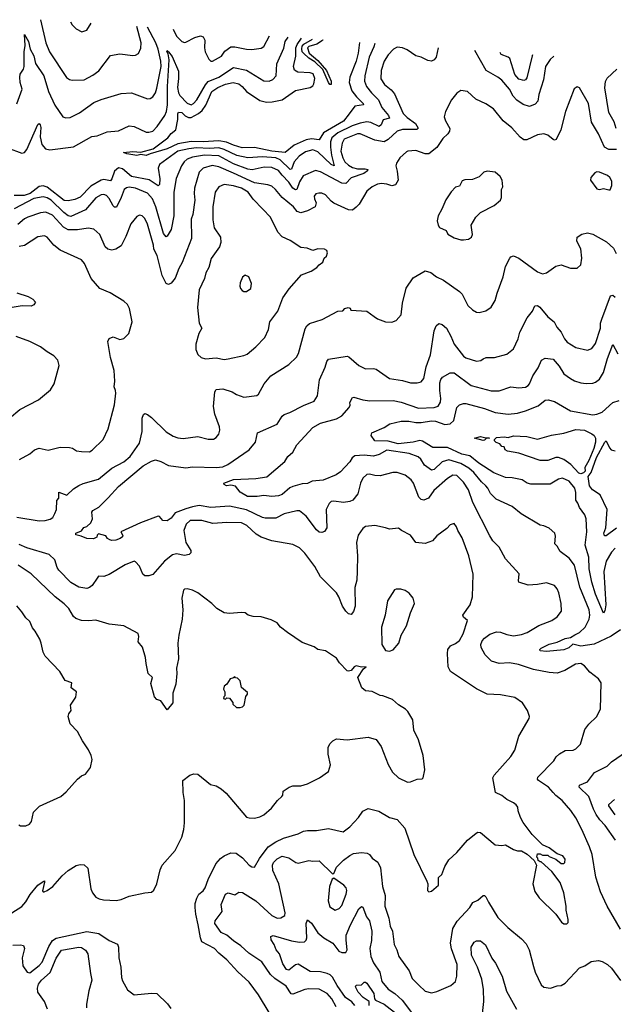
# Model space of a CAD drawing. Extents: x 1245515 to 1420776, y 606314 to 671314.
# Tile 118 of 256: x 1298198 to 1302697, y 660403 to 667849. Entities that reach past the tile are written whole.
import ezdxf

# ---------------------------------------------------------------- set-up
doc = ezdxf.new("R2010")
doc.units = 0

msp = doc.modelspace()

# ---------------------------------------------------------------- linework, layer by layer
at = {"layer": '0CON10XD'}
for points in [[(1298356.4, 667849), (1298396.7, 667675), (1298422.7, 667605), (1298553, 667413), (1298575, 667396.9), (1298595, 667392.9), (1298685, 667394.2), (1298750.7, 667429.3), (1298797.3, 667462.7), (1298885, 667577.1), (1298955, 667591.4), (1299055, 667578), (1299075, 667581.2), (1299095.8, 667594.2), (1299115.6, 667634.4), (1299117.5, 667675), (1299085, 667797.2)], [(1298176.3, 667213.7), (1298217.4, 667322.6), (1298201.1, 667375), (1298199.3, 667415), (1298202.6, 667437.4), (1298227.8, 667475), (1298232.9, 667495), (1298232.2, 667605), (1298239.6, 667655), (1298235, 667736.5), (1298264.1, 667685), (1298277.8, 667625), (1298305.3, 667575.3), (1298318.3, 667518.3), (1298380.3, 667425), (1298415.9, 667305), (1298465, 667202.9), (1298525, 667114), (1298547.3, 667107.3), (1298579.7, 667110.3), (1298650, 667145), (1298757.6, 667222.4), (1298815, 667245.5), (1298965, 667290), (1299045, 667296.9), (1299165, 667250), (1299185, 667252.9), (1299205, 667266), (1299225, 667296.2), (1299235, 667330), (1299267.8, 667495), (1299266.9, 667535), (1299245, 667627.1), (1299227.3, 667675), (1299163.9, 667791.6)], [(1298583, 667832.9), (1298595, 667811.2), (1298625, 667778.8), (1298668.3, 667758.3), (1298705, 667770.8), (1298739.5, 667821.8)], [(1299358.8, 667777.7), (1299385.4, 667725.4), (1299425, 667684.5), (1299445, 667676.9), (1299455, 667679.4), (1299523.8, 667715), (1299565, 667727.8), (1299585, 667720), (1299598.6, 667695), (1299595.7, 667635), (1299601.9, 667605), (1299629.7, 667549.7), (1299645, 667536), (1299657.5, 667535), (1299725, 667574.3), (1299750.2, 667609.8), (1299795, 667642.7), (1299824.6, 667644.6), (1299915, 667625.6), (1299955, 667623.3), (1300025, 667634.2), (1300045, 667645.8), (1300087, 667725.9)], [(1298105, 666878.9), (1298215, 666839.4), (1298235, 666844), (1298251.8, 666868.2), (1298335, 667056.7), (1298345, 667064), (1298354, 667055), (1298357.3, 667032.7), (1298353.7, 666963.7), (1298366, 666906), (1298392.9, 666872.9), (1298425, 666865.4), (1298605, 666887.1), (1298743.4, 666966.6), (1298785, 666971.4), (1298860.3, 666999.7), (1298945, 667009.4), (1299025, 667046.9), (1299065, 667040.8), (1299155, 666999.5), (1299175, 666997.5), (1299205, 667005.6), (1299238.3, 667041.7), (1299295, 667124.4), (1299308.8, 667155), (1299315.7, 667204.3), (1299316, 667345), (1299329.6, 667545), (1299321.8, 667591.8), (1299312.5, 667607.5), (1299315, 667615.4), (1299325, 667606.9), (1299351.8, 667571.8), (1299398.6, 667458.6), (1299400.2, 667405), (1299391.6, 667335), (1299398.4, 667295), (1299409.8, 667275), (1299465, 667217.4), (1299495, 667205.8), (1299514.1, 667215.9), (1299537, 667243), (1299603.1, 667356.9), (1299625, 667382.7), (1299704.5, 667415), (1299815, 667486.5), (1299915, 667466.5), (1300045, 667386.7), (1300085, 667384.5), (1300114.5, 667395.5), (1300138.6, 667425), (1300144.1, 667515.9), (1300196.7, 667633.3), (1300206.7, 667683.3), (1300228.7, 667715.8)], [(1300769.1, 667677.4), (1300759, 667595), (1300743.4, 667535), (1300697.2, 667415), (1300690.9, 667375), (1300711.1, 667311.1), (1300745.2, 667265.2), (1300796.8, 667215), (1300799.5, 667205), (1300734.4, 667195.6), (1300691.8, 667138.2), (1300647.2, 667082.8), (1300497.3, 666992.7), (1300465, 666940), (1300405, 666949), (1300365, 666940.4), (1300275, 666900.7), (1300206.5, 666843.5), (1300105, 666854.6), (1299975, 666882.3), (1299881.2, 666881.2), (1299815, 666899.5), (1299762.5, 666922.5), (1299705, 666933.9), (1299585.7, 666924.3), (1299495, 666927.9), (1299395, 666911.4), (1299315, 666873.6), (1299185, 666834.4), (1299155, 666821.7), (1299115, 666828.5), (1299085, 666822.8), (1299007.5, 666835), (1298982.5, 666845), (1299055, 666852.2), (1299115, 666847.8), (1299208, 666872), (1299318, 666955), (1299345, 666987.8), (1299380.5, 667015), (1299394.5, 667095), (1299393.5, 667136.5), (1299400.3, 667149.7), (1299425, 667147.3), (1299451.2, 667121.2), (1299475, 667108.4), (1299495, 667110), (1299551.6, 667138.4), (1299578.5, 667161.5), (1299606.6, 667203.4), (1299651.3, 667305), (1299696.2, 667335), (1299755, 667360.6), (1299813.3, 667373.3), (1299855, 667363.7), (1299882.5, 667345), (1299915, 667305.4), (1300015, 667236.7), (1300065, 667225.3), (1300108.5, 667228.5), (1300185, 667244.1), (1300285, 667314.2), (1300396.2, 667335), (1300415, 667348.6), (1300422.5, 667365), (1300430.3, 667405), (1300418.6, 667438.6), (1300396.7, 667446.7), (1300302.5, 667452.5), (1300278.1, 667468.1), (1300268.7, 667495), (1300286.3, 667573.7), (1300287.6, 667635), (1300298.7, 667661.3), (1300331.4, 667708.5)], [(1300492.4, 667697.1), (1300488.1, 667691.9), (1300446.3, 667663.7), (1300385, 667646.5), (1300375.7, 667635), (1300388.6, 667595), (1300455, 667541.2), (1300518.8, 667465), (1300553.6, 667385), (1300555, 667360), (1300545, 667358.6), (1300535, 667374.3), (1300491.4, 667471.4), (1300430.9, 667530.9), (1300385, 667558.2), (1300345, 667594.7), (1300335, 667605.4), (1300332.2, 667627.8), (1300335, 667649.2), (1300347, 667665), (1300413.2, 667702.7)], [(1300886.1, 667669.1), (1300878.6, 667645), (1300841.4, 667565), (1300810.2, 667425), (1300807.6, 667385), (1300820.9, 667345), (1300859.1, 667295), (1300911.9, 667241.9), (1300939.3, 667185), (1300988.4, 667125), (1300995.4, 667105), (1300948, 667092), (1300933.2, 667055), (1300918, 667042), (1300855, 667070.8), (1300825, 667076.6), (1300775, 667067.4), (1300713.8, 667046.2), (1300605, 666993.2), (1300560.2, 666955), (1300550.6, 666925), (1300549.6, 666885), (1300556.9, 666825), (1300576.4, 666743.6), (1300555, 666754.7), (1300455, 666848.6), (1300415, 666865.7), (1300359.5, 666850.5), (1300312.8, 666817.2), (1300275, 666772.9), (1300255, 666718.9), (1300245, 666716), (1300169.8, 666789.8), (1300135, 666804.3), (1300035, 666812.2), (1299925, 666804), (1299841.5, 666821.5), (1299745, 666867.3), (1299705, 666879.7), (1299635, 666874.7), (1299535, 666880.4), (1299478, 666872), (1299395, 666853.9), (1299255.8, 666754.2), (1299244.7, 666725), (1299257.8, 666645), (1299255, 666602.5), (1299246.6, 666593.4), (1299176.7, 666636.7), (1299043.9, 666663.9), (1298975, 666720.4), (1298945, 666728.8), (1298915, 666704.4), (1298895.6, 666644.4), (1298885, 666630.4), (1298835, 666640.5), (1298815, 666634.8), (1298735, 666589), (1298655, 666508), (1298615, 666488.8), (1298565, 666478.7), (1298535, 666481.8), (1298405, 666581.6), (1298375, 666593.1), (1298345, 666587.7), (1298277, 666535), (1298231.4, 666518.6), (1298155, 666520.4)], [(1301365.6, 667635), (1301348.5, 667565), (1301334.6, 667545.4), (1301315, 667535.6), (1301285, 667539.5), (1301235, 667565.6), (1301195.5, 667575.5), (1301130.2, 667620.2), (1301095, 667636.7), (1301055, 667641.1), (1301025.7, 667625), (1300987.1, 667582.9), (1300956.4, 667535), (1300933.9, 667465), (1300931.5, 667401.5), (1300957.8, 667357.8), (1301008.2, 667318.2), (1301035, 667287.1), (1301099.4, 667139.4), (1301128.8, 667108.8), (1301191.8, 667065), (1301212.3, 667027.7), (1301202.5, 667017.5), (1301095, 667018.9), (1301055, 667006.6), (1300985, 666942.1), (1300955, 666926.2), (1300885, 666937.6), (1300775, 666986), (1300755, 666984.8), (1300653.4, 666945), (1300637.6, 666915), (1300628.9, 666855), (1300642, 666805), (1300658.6, 666775), (1300685, 666748.8), (1300715, 666731.6), (1300755, 666721.3), (1300811.5, 666721.5), (1300832, 666715), (1300828.5, 666705), (1300801.1, 666685), (1300705, 666652.4), (1300665, 666609.4), (1300635, 666612.8), (1300475, 666699.1), (1300435, 666709.5), (1300342.2, 666667.8), (1300315, 666623.6), (1300295.2, 666564.8), (1300285, 666562.7), (1300264.7, 666575), (1300235, 666619.3), (1300185, 666673.9), (1300155, 666707.6), (1300105, 666731.6), (1300046.9, 666733.1), (1299956, 666714), (1299925, 666718.1), (1299815, 666759.3), (1299705, 666818.8), (1299596.7, 666823.3), (1299505, 666809.2), (1299465, 666794.7), (1299442.7, 666775), (1299421.3, 666745), (1299380.8, 666649.2), (1299363.5, 666545), (1299365.2, 666364.8), (1299345, 666261.2), (1299315, 666212), (1299305, 666206), (1299285, 666232.5), (1299229, 666435), (1299202.5, 666495), (1299165, 666536.6), (1299075, 666574.7), (1299025, 666581.5), (1299005, 666578.5), (1298987.8, 666565), (1298966.4, 666503.6), (1298929.3, 666430.7), (1298915, 666430), (1298905, 666441.9), (1298875, 666497.5), (1298855, 666520), (1298835, 666526.9), (1298815, 666525.4), (1298775, 666502.7), (1298695, 666410.8), (1298585, 666360.5), (1298565, 666366.3), (1298531.9, 666391.9), (1298435, 666483), (1298405, 666501.6), (1298375, 666510), (1298305, 666496.4), (1298155, 666418.1)], [(1302240.8, 667572.7), (1302213.1, 667546.9), (1302176.2, 667495), (1302160.6, 667395), (1302125, 667283.3), (1302117.5, 667232.5), (1302098.9, 667211.1), (1302055, 667192.3), (1302006.5, 667206.5), (1301959.9, 667239.9), (1301931, 667271), (1301903.7, 667323.7), (1301845, 667390.9), (1301815, 667415.5), (1301727.8, 667465), (1301641.2, 667615.4)], [(1302078.7, 667584.2), (1302075, 667576.9), (1302035, 667410), (1302025, 667393.5), (1302012, 667388), (1301975, 667400), (1301945, 667433.8), (1301905.7, 667555.7), (1301895, 667565.4), (1301840.6, 667585), (1301834.2, 667601.6)], [(1302710.6, 667025), (1302695.7, 667075.7), (1302657, 667147), (1302624.4, 667334.4), (1302629.4, 667380.6), (1302643.6, 667406.4), (1302716.8, 667475)], [(1302715, 666866.5), (1302655, 666866.9), (1302623.3, 666885), (1302577.8, 666985), (1302524.1, 667074.1), (1302502.9, 667215), (1302433, 667333), (1302415, 667340), (1302393.3, 667325), (1302327.5, 667155), (1302293, 667017), (1302256.6, 666943.4), (1302245, 666938), (1302235, 666942.9), (1302193.8, 666975), (1302165, 666985.7), (1302115, 666978.6), (1302035, 666940), (1302011.7, 666941.7), (1301985, 666960.8), (1301921.5, 667031.5), (1301856.7, 667085), (1301784.2, 667175), (1301725, 667212.9), (1301648.3, 667248.3), (1301586.1, 667306.1), (1301535, 667312.5), (1301505, 667293.8), (1301465, 667243.3), (1301418.8, 667155), (1301410, 667115), (1301418.8, 667085), (1301452.5, 667025), (1301450, 667005), (1301437.1, 666985), (1301400.1, 666949.9), (1301355, 666882), (1301295, 666834.4), (1301265, 666834.5), (1301195, 666859.4), (1301135, 666855.6), (1301125, 666850), (1301074.7, 666805.3), (1301049.4, 666765), (1301044.4, 666745), (1301053.1, 666703.1), (1301061.1, 666635), (1301040.7, 666599.3), (1301015, 666592.3), (1300975, 666605.6), (1300935, 666610), (1300905, 666604.4), (1300866, 666585), (1300825, 666552.5), (1300765.4, 666454.6), (1300745, 666430.8), (1300715, 666409.4), (1300685, 666410.6), (1300575, 666461.1), (1300555.4, 666475.4), (1300512.5, 666525), (1300485, 666536.4), (1300462, 666538), (1300437.8, 666532.2), (1300426.9, 666515), (1300428.1, 666495), (1300441.4, 666465), (1300434.2, 666435), (1300375, 666404.4), (1300325, 666388.9), (1300297.5, 666397.5), (1300270, 666435), (1300185, 666503.8), (1300134.5, 666565), (1300105, 666590.5), (1300075, 666601.2), (1299975, 666615.3), (1299815, 666688), (1299705, 666735.2), (1299655, 666745.7), (1299585, 666726.2), (1299555, 666695.8), (1299521.8, 666575), (1299518.2, 666535), (1299522.9, 666485), (1299507.1, 666375), (1299495, 666340), (1299498.5, 666195), (1299428.1, 666011.9), (1299401.9, 665968.1), (1299374, 665895), (1299345, 665857.5), (1299325, 665847.5), (1299305, 665853.3), (1299275.7, 665915), (1299239.2, 666065), (1299213.1, 666113.1), (1299209.1, 666145), (1299165, 666302), (1299145, 666344.3), (1299125, 666365.6), (1299105, 666370), (1299085, 666361.4), (1299037.8, 666305), (1299001.2, 666208.8), (1298965, 666138.6), (1298925, 666113.3), (1298895, 666105.7), (1298865, 666114.2), (1298845, 666130.8), (1298803.9, 666223.9), (1298758, 666265), (1298715, 666273.6), (1298635, 666260.4), (1298565, 666260.8), (1298530.5, 666280.5), (1298445, 666369.7), (1298395, 666393.3), (1298355, 666389.3), (1298260, 666355), (1298235, 666341.8), (1298185, 666299.6)], [(1301555, 666183.3), (1301595, 666190), (1301617.5, 666205), (1301623.3, 666225), (1301613.3, 666295), (1301648.8, 666355), (1301685, 666390), (1301787.5, 666445), (1301836.2, 666485), (1301843.3, 666505), (1301842.5, 666565), (1301853.8, 666585), (1301848.8, 666635), (1301833.9, 666663.9), (1301795, 666696.7), (1301735, 666702.5), (1301710, 666695), (1301675, 666660), (1301625, 666640), (1301565, 666638), (1301545, 666630), (1301525, 666591.2), (1301495, 666583.3), (1301461.7, 666548.3), (1301422.3, 666487.7), (1301393.3, 666415), (1301364.1, 666365.9), (1301357, 666327), (1301363.8, 666295), (1301375, 666276.7), (1301423.8, 666253.8), (1301438.3, 666228.3), (1301485, 666198.8), (1301535, 666183.3), (1301555, 666183.3)], [(1302655, 666561.2), (1302665, 666563.3), (1302678.8, 666595), (1302678.3, 666628.3), (1302663.3, 666655), (1302645, 666670), (1302585, 666696), (1302565, 666698), (1302550, 666690), (1302520, 666655), (1302517.5, 666635), (1302565, 666568.8), (1302585, 666564), (1302615, 666573.3), (1302655, 666561.2)], [(1299745, 665278.6), (1299775, 665284.3), (1299895, 665309.4), (1299919.4, 665320.6), (1299984.2, 665375), (1300053.8, 665445), (1300080.8, 665505), (1300091.5, 665565), (1300150.8, 665645), (1300190, 665745), (1300237, 665813), (1300330.9, 665919.1), (1300402.7, 665947.3), (1300446.7, 665975), (1300464.1, 665995.9), (1300492.5, 666015), (1300502.5, 666045), (1300518.3, 666061.7), (1300526.7, 666085), (1300523, 666103), (1300505, 666113.3), (1300455, 666116), (1300415, 666103.8), (1300372, 666122), (1300325, 666126.2), (1300245, 666179.4), (1300185, 666207.8), (1300151.5, 666241.5), (1300095.7, 666355), (1300038.1, 666415), (1299965, 666491.8), (1299925.9, 666545), (1299875, 666574.7), (1299815, 666592.8), (1299745, 666601.8), (1299705.4, 666584.6), (1299676.7, 666545), (1299659.5, 666435), (1299658.1, 666335), (1299669.4, 666275), (1299717.8, 666205), (1299719.6, 666165), (1299709.1, 666130.9), (1299647.6, 666042.4), (1299628.5, 665975), (1299606.9, 665935), (1299597.4, 665892.6), (1299555.5, 665805), (1299543.2, 665673.2), (1299555.8, 665555), (1299576, 665515), (1299552.5, 665475), (1299530.8, 665395), (1299530, 665355), (1299546.8, 665316.8), (1299570, 665295), (1299605, 665284.3), (1299685, 665291.4), (1299745, 665278.6)], [(1298176.9, 664086.9), (1298345, 664059.5), (1298389.4, 664060.6), (1298428.6, 664071.4), (1298448.6, 664085), (1298464.4, 664115), (1298475.6, 664145), (1298477.7, 664212.3), (1298495, 664230), (1298495, 664276.7), (1298555, 664252.5), (1298605, 664300), (1298645, 664326.4), (1298677.6, 664342.4), (1298795, 664375.4), (1298895, 664458.5), (1298985.3, 664504.7), (1299034.3, 664545.7), (1299103.2, 664646.8), (1299123.8, 664735), (1299123.7, 664836.3), (1299135, 664863.8), (1299145, 664870), (1299165, 664864.4), (1299195, 664841.1), (1299305, 664732.9), (1299359.7, 664699.7), (1299395, 664687.1), (1299435, 664682.9), (1299545, 664697.5), (1299625, 664675.7), (1299665, 664677.5), (1299685, 664688.8), (1299705.8, 664715), (1299713.1, 664745), (1299710.8, 664769.2), (1299675.6, 664865), (1299664.4, 664925), (1299674.3, 665035), (1299685, 665051.2), (1299735, 665058.6), (1299805, 665035.7), (1299838.8, 665015), (1299895, 664995.6), (1299992.2, 665007.8), (1300005, 665016.2), (1300048.9, 665095), (1300097.5, 665155), (1300235, 665241.4), (1300292.6, 665297.4), (1300306.7, 665325), (1300358, 665512), (1300371.4, 665535), (1300389.6, 665550.4), (1300487.6, 665582.4), (1300606.1, 665643.9), (1300642.5, 665647.5), (1300657.5, 665665), (1300682.5, 665672.5), (1300698.3, 665668.3), (1300703.3, 665653.3), (1300823.9, 665643.9), (1300880, 665605), (1300905, 665586.2), (1300965, 665563.8), (1301015, 665561.2), (1301046.2, 665575), (1301085, 665617.5), (1301093.8, 665705), (1301122.2, 665817.8), (1301175, 665897.5), (1301265, 665950.8), (1301308.3, 665938.3), (1301351.2, 665905), (1301405, 665879.4), (1301525, 665792.9), (1301545, 665773.8), (1301588.3, 665688.3), (1301625, 665653.8), (1301655, 665637.5), (1301675, 665634.2), (1301725, 665646.9), (1301765, 665675.8), (1301795.3, 665724.7), (1301809.8, 665780.2), (1301857.5, 665905), (1301875, 665982.5), (1301906, 666045), (1301915, 666055.8), (1301935, 666062.5), (1301975.6, 666045.6), (1302115, 665942), (1302155, 665927.5), (1302185, 665934.2), (1302255.8, 665984.2), (1302294.2, 665995.8), (1302365, 665969.2), (1302415, 665970), (1302443.3, 665995), (1302452.5, 666045), (1302443.8, 666115), (1302414, 666175), (1302416.1, 666203.9), (1302452.1, 666227.9), (1302495, 666237.5), (1302535, 666227.1), (1302637.9, 666167.9), (1302690.9, 666120.9), (1302711.5, 666081.5)], [(1298197.6, 664522.4), (1298274.1, 664565.9), (1298310, 664595), (1298345, 664608.6), (1298414.1, 664594.1), (1298505, 664617.5), (1298575, 664613.8), (1298597.7, 664607.7), (1298628.3, 664588.3), (1298665, 664582.5), (1298725, 664581.4), (1298745, 664594), (1298828.8, 664675), (1298867.5, 664755), (1298914.3, 664935.7), (1298924.3, 665025), (1298924, 665045), (1298913.3, 665073.3), (1298918.2, 665115), (1298911.9, 665195), (1298884.3, 665295), (1298863.9, 665416.1), (1298875, 665437.5), (1298905, 665450), (1298955, 665431.2), (1298985, 665438), (1299023.8, 665475), (1299049.2, 665565), (1299030, 665665), (1299013.3, 665695), (1298985, 665721.2), (1298883.4, 665783.4), (1298805.4, 665815.4), (1298738.8, 665891.2), (1298688.1, 666005), (1298665, 666032), (1298505, 666106.7), (1298456.5, 666145), (1298405, 666205.6), (1298385, 666214.4), (1298335, 666208.1), (1298235, 666141.4), (1298194.2, 666134.2)], [(1299915, 665792.5), (1299946.2, 665815), (1299953, 665853), (1299932.5, 665905), (1299905, 665916.7), (1299885, 665902.5), (1299865, 665860), (1299863.3, 665835), (1299867.5, 665815), (1299880.7, 665800.7), (1299895, 665792.5), (1299915, 665792.5)], [(1298175, 665783.1), (1298262.5, 665755), (1298297.5, 665735), (1298318.3, 665711.7), (1298305, 665692.5), (1298285, 665683.8), (1298215.9, 665684.1), (1298125, 665670)], [(1302745, 660972), (1302644.3, 661145), (1302593, 661253), (1302558.1, 661365), (1302528.9, 661535), (1302510, 661595), (1302451.1, 661725), (1302405, 661814), (1302368.3, 661868.3), (1302303.6, 661943.6), (1302255, 661980.8), (1302235, 662004), (1302199.4, 662045), (1302124.2, 662095), (1302116, 662105), (1302118.3, 662121.7), (1302240, 662245), (1302256.2, 662275), (1302282.1, 662297.9), (1302325, 662322), (1302385, 662325.8), (1302405, 662336), (1302440.9, 662369.1), (1302475, 662481.2), (1302505, 662522.5), (1302563.4, 662576.6), (1302591.9, 662635), (1302598, 662835), (1302578.8, 662865), (1302512, 662915), (1302472.6, 662962.6), (1302445, 662979.5), (1302403.8, 662976.2), (1302322.6, 662927.4), (1302265, 662907.1), (1302205, 662911.4), (1302085, 662935.5), (1301973.1, 662973.1), (1301905, 662985.3), (1301825, 662981), (1301766.8, 662996.8), (1301720, 663045), (1301690.8, 663100.8), (1301687.1, 663125), (1301698.2, 663151.8), (1301715, 663172.2), (1301755, 663202.2), (1301805, 663218.5), (1301835, 663216.7), (1301885, 663199.2), (1301935, 663190.5), (1301995, 663198.9), (1302038.8, 663215), (1302125, 663267.5), (1302225, 663304.3), (1302266, 663334), (1302297.1, 663375), (1302295.5, 663435), (1302276.5, 663515), (1302264.4, 663545), (1302245, 663569.2), (1302185, 663591.4), (1302115, 663576.9), (1302045, 663571.4), (1301976, 663596), (1301972, 663605), (1301977.4, 663657.4), (1301875, 663772), (1301825, 663858.8), (1301778.7, 663908.7), (1301754.6, 663944.6), (1301627.6, 664197.6), (1301595, 664294.4), (1301555, 664350.9), (1301505, 664402.1), (1301475, 664405.4), (1301435, 664380.4), (1301331, 664289), (1301290.2, 664229.8), (1301255, 664216.7), (1301235, 664220.6), (1301217.3, 664237.3), (1301177.7, 664345), (1301159.3, 664369.3), (1301115.3, 664405.3), (1301055, 664424.4), (1301022.5, 664425), (1300925, 664399.6), (1300885, 664401.5), (1300845, 664413.1), (1300825, 664410.8), (1300795, 664382), (1300777.1, 664342.9), (1300756.3, 664263.7), (1300717.5, 664215), (1300695, 664204.6), (1300648.3, 664198.3), (1300575, 664207.1), (1300555, 664204.2), (1300538.7, 664191.3), (1300517.1, 664145), (1300521.9, 664005), (1300505, 663978), (1300485, 663970), (1300465, 663974.3), (1300445, 663990), (1300365, 664094.4), (1300315, 664135.6), (1300295, 664135.6), (1300198.3, 664111.7), (1300135, 664080), (1300055, 664080), (1300035, 664083.8), (1299915, 664143.1), (1299785, 664171), (1299645, 664160.9), (1299555, 664174), (1299505, 664165.6), (1299455, 664148.8), (1299375, 664119.6), (1299345, 664079.4), (1299315, 664058.5), (1299282.1, 664062.1), (1299255, 664092), (1299245, 664095.6), (1299112, 664045), (1298964, 663976), (1298978, 663948), (1298975, 663937.5), (1298958.8, 663925), (1298925, 663913.1), (1298895, 663910), (1298880, 663915), (1298862.5, 663925), (1298850, 663945), (1298795, 663960), (1298785, 663950), (1298782.5, 663935), (1298756, 663924), (1298705, 663926.2), (1298663.4, 663943.4), (1298622.1, 663952.1), (1298623.1, 663965), (1298665, 663982.7), (1298682.3, 664007.7), (1298705, 664017.5), (1298735.7, 664045), (1298750, 664075), (1298743.6, 664123.6), (1298752.3, 664137.7), (1298797, 664163), (1298868, 664232), (1298945, 664320), (1299131.4, 664475), (1299195, 664511.4), (1299225, 664519.4), (1299265, 664507.8), (1299325, 664477.3), (1299455, 664460.9), (1299505, 664468.4), (1299685, 664462.5), (1299735, 664468.4), (1299771.9, 664485), (1299934.3, 664595), (1299982, 664655), (1299997.5, 664725), (1300145, 664789.2), (1300185, 664851.2), (1300197.9, 664862.1), (1300242.7, 664877.3), (1300345, 664932.5), (1300425.7, 664964.3), (1300452, 665005), (1300467.1, 665125), (1300509.4, 665220.6), (1300523.1, 665265), (1300535, 665280.8), (1300675, 665304.2), (1300689.3, 665299.3), (1300765, 665233.1), (1300815, 665208.6), (1300875, 665211.9), (1300895, 665207.1), (1300996.8, 665136.8), (1301095, 665120), (1301155, 665101.9), (1301205, 665101.9), (1301235, 665110.8), (1301255.7, 665135), (1301274.2, 665224.2), (1301305.6, 665315), (1301334.6, 665495.4), (1301349.2, 665535), (1301368.3, 665551.7), (1301395, 665544.2), (1301426.5, 665515), (1301460.9, 665455), (1301485.5, 665395), (1301555, 665304.4), (1301575, 665291.5), (1301655, 665267.5), (1301687.3, 665272.7), (1301706.1, 665283.9), (1301726.4, 665293.6), (1301790, 665295), (1301885, 665320.8), (1301935, 665358.8), (1301968.6, 665435), (1301981.9, 665485), (1302037.8, 665595), (1302079.2, 665645), (1302095, 665685.8), (1302115, 665686.9), (1302134, 665675), (1302195, 665600.8), (1302241.2, 665565), (1302263.1, 665525), (1302295.6, 665485), (1302320, 665435), (1302341.3, 665411.3), (1302405, 665368.9), (1302495, 665349.2), (1302528.3, 665361.7), (1302555, 665401.2), (1302593.3, 665515), (1302593.3, 665555), (1302601.8, 665585), (1302669.1, 665760.9), (1302685, 665765.5), (1302705, 665750.6)], [(1298121.9, 664835), (1298197.9, 664902.1), (1298341.2, 664975), (1298429.7, 665050.3), (1298458, 665095), (1298496.2, 665235), (1298486.7, 665275), (1298457.3, 665307.3), (1298405, 665336.2), (1298355, 665376), (1298275.4, 665415.4), (1298172, 665452)], [(1302745, 663234.4), (1302673.4, 663186.6), (1302543.8, 663126.2), (1302445, 663111), (1302384.6, 663125.4), (1302352.5, 663097.5), (1302315, 663082.6), (1302185, 663071.1), (1302137.5, 663075), (1302133.8, 663085), (1302144, 663095), (1302205, 663127.5), (1302265, 663141.1), (1302325, 663169.1), (1302365, 663178.1), (1302397.9, 663197.9), (1302435, 663215.3), (1302477.4, 663255), (1302506.7, 663316.7), (1302511.4, 663345), (1302508.1, 663385), (1302437.1, 663557.1), (1302395, 663724.2), (1302355, 663776.7), (1302286.9, 663826.9), (1302265, 663866.7), (1302247.5, 663885), (1302252.7, 663942.7), (1302248, 663965), (1302204.2, 664004.2), (1302165, 664022.5), (1302135, 664026.7), (1301991.9, 664111.9), (1301925, 664166.7), (1301803.6, 664223.6), (1301760, 664265), (1301741.1, 664305), (1301724.5, 664325), (1301692.9, 664352.9), (1301633.9, 664425), (1301597, 664457), (1301535, 664492.2), (1301445, 664520.8), (1301393.9, 664506.1), (1301335, 664448.4), (1301315, 664442), (1301261.3, 664481.3), (1301233.5, 664525), (1301212.4, 664542.4), (1301145, 664569.5), (1300975, 664594.1), (1300918.1, 664561.9), (1300875, 664548.8), (1300805, 664556.9), (1300735, 664549.6), (1300714.2, 664535), (1300695, 664505.5), (1300625, 664430.6), (1300593.8, 664406.2), (1300495, 664366.9), (1300410.3, 664359.7), (1300375, 664341.4), (1300335, 664337.8), (1300265, 664320), (1300241.4, 664308.6), (1300185, 664258.1), (1300155, 664247.5), (1300105, 664242.5), (1300045, 664251.5), (1299995, 664243.3), (1299922.1, 664242.1), (1299865, 664276.7), (1299830.7, 664320.7), (1299795, 664328.1), (1299763.6, 664323.6), (1299746, 664335), (1299742.5, 664345), (1299815, 664371.2), (1299985, 664379.6), (1300067, 664393), (1300203.4, 664506.6), (1300227.8, 664545), (1300265, 664578.6), (1300295, 664634.4), (1300415, 664764.6), (1300475, 664798.2), (1300595, 664831.5), (1300636.1, 664853.9), (1300691.2, 664915), (1300698.8, 664935), (1300696.7, 664955), (1300715, 664991.2), (1300726.2, 664993.8), (1300794, 664974), (1300847.3, 664967.3), (1301025, 664969.4), (1301085, 664957.4), (1301215, 664911.5), (1301333.9, 664916.1), (1301365, 664925.6), (1301382.7, 664957.2), (1301385.2, 664985), (1301376.7, 665045), (1301378.2, 665101.8), (1301385, 665128.6), (1301396.9, 665145), (1301455, 665178.9), (1301485, 665178.9), (1301615, 665083.8), (1301765, 665041.1), (1301825, 665043.3), (1301915, 665073.1), (1301975, 665064.4), (1302025, 665070.6), (1302045, 665081.4), (1302054.4, 665095), (1302079.7, 665155), (1302122.1, 665215), (1302146.6, 665273.4), (1302175, 665288.8), (1302235, 665282.5), (1302279.6, 665229.6), (1302315, 665171.4), (1302365.4, 665135.4), (1302395, 665118.1), (1302445, 665102.2), (1302485, 665097.1), (1302535, 665100), (1302555, 665107.5), (1302585, 665130.8), (1302615, 665180), (1302645, 665285.7), (1302685, 665393.8), (1302725, 665323.3)], [(1302705, 663852.9), (1302675, 663821.1), (1302635.4, 663755), (1302619, 663675), (1302634, 663425), (1302625, 663377.5), (1302615, 663362), (1302555.2, 663505), (1302527, 663595), (1302506.4, 663695), (1302505.6, 663785), (1302477.6, 663875), (1302489.8, 663975), (1302483.1, 664073.1), (1302474.3, 664105), (1302435, 664158.8), (1302422.4, 664192.4), (1302405.5, 664215.5), (1302406.8, 664273.2), (1302398.9, 664305), (1302355, 664359.5), (1302305, 664381.5), (1302273.8, 664375), (1302213, 664337), (1302065, 664335.6), (1302038.8, 664345), (1302000.3, 664370.3), (1301925, 664385.4), (1301875, 664387.7), (1301785, 664423.2), (1301673.3, 664495), (1301605, 664549.6), (1301543.6, 664563.6), (1301435, 664614.8), (1301325, 664612.9), (1301245, 664661.9), (1301225, 664667.9), (1301175, 664655.3), (1301061.5, 664641.5), (1300985, 664661.5), (1300885, 664663.8), (1300856.7, 664705), (1300862.5, 664725), (1300955, 664764.2), (1300998.3, 664791.7), (1301085, 664813.6), (1301142.2, 664812.2), (1301195, 664801.7), (1301235, 664801.7), (1301315, 664816), (1301345, 664811.9), (1301415, 664787.1), (1301455, 664792.1), (1301482.5, 664817.5), (1301505, 664916.2), (1301525, 664935.7), (1301555, 664946.5), (1301575, 664946.2), (1301715, 664907.8), (1301795, 664877.8), (1301895, 664864.6), (1301965, 664874.2), (1302025, 664890.3), (1302120.5, 664929.5), (1302175, 664972), (1302197, 664973), (1302245, 664961.5), (1302365, 664891.2), (1302535, 664860.4), (1302565.3, 664864.7), (1302605, 664882.2), (1302686.7, 664953.3), (1302735, 664970)], [(1302445, 664415.7), (1302429, 664419), (1302367.5, 664485), (1302315, 664522.8), (1302275, 664538.6), (1302255, 664539.2), (1302195, 664514.6), (1302135, 664515.6), (1301975, 664570), (1301890, 664585), (1301872.5, 664595), (1301865, 664620), (1301845, 664622.5), (1301830.7, 664640.7), (1301802.6, 664652.6), (1301790.8, 664665), (1301790, 664675), (1301805, 664688.9), (1301865, 664693.5), (1301895, 664689.4), (1301935, 664703.1), (1302035, 664698), (1302115, 664675.8), (1302222.4, 664707.6), (1302315, 664721.8), (1302405, 664750.7), (1302472.5, 664745), (1302528.3, 664718.3), (1302544.6, 664704.6), (1302554.2, 664684.2), (1302555.2, 664655), (1302541.5, 664605), (1302504.4, 664515.6), (1302475, 664462.5), (1302475.6, 664434.4), (1302465, 664420.9), (1302445, 664415.7)], [(1301705, 664665.6), (1301640, 664685), (1301685, 664696.2), (1301725, 664685.6), (1301745, 664688), (1301752.5, 664685), (1301727.5, 664682.5), (1301715, 664668.6), (1301705, 664665.6)], [(1302715, 664002.5), (1302635, 663944.6), (1302621.9, 663945), (1302617.9, 663965), (1302632.9, 664005), (1302642.7, 664145), (1302591.4, 664255), (1302532.8, 664292.8), (1302509.4, 664325), (1302499.2, 664395), (1302522.4, 664425), (1302562.3, 664537.7), (1302625, 664653.8), (1302635, 664663.8), (1302639.4, 664659.4), (1302660.7, 664610.7), (1302674, 664595), (1302705, 664589.1)], [(1300085, 660341.9), (1300005, 660474.3), (1299935, 660570), (1299848.1, 660648.1), (1299765, 660740), (1299705, 660788.9), (1299672.9, 660825), (1299576.5, 660876.5), (1299566.2, 660905), (1299549.6, 661005), (1299530.4, 661085), (1299525.5, 661134.5), (1299526.7, 661165), (1299538.6, 661205), (1299554.5, 661235.5), (1299585, 661260.8), (1299602.2, 661285), (1299623, 661347), (1299681.9, 661465), (1299716.2, 661505), (1299745, 661525.8), (1299795, 661547.5), (1299835, 661547.1), (1299885, 661510.6), (1299935, 661455.8), (1299955, 661442.5), (1299975, 661438.8), (1300012.5, 661505), (1300076.8, 661593.2), (1300135, 661631.8), (1300195, 661660), (1300305, 661692.5), (1300345, 661712.9), (1300375, 661716.9), (1300445, 661717.5), (1300535, 661733.3), (1300645, 661708), (1300695, 661744.2), (1300760.6, 661815), (1300795, 661864), (1300835, 661884), (1300915, 661863.1), (1300995, 661816.5), (1301055, 661800), (1301111.4, 661735), (1301181.4, 661535), (1301278.8, 661335), (1301286.1, 661313.9), (1301283.6, 661263.6), (1301295, 661252.5), (1301315, 661257.5), (1301367.5, 661305), (1301367.5, 661362.5), (1301393.3, 661385), (1301415.7, 661444.3), (1301445, 661496.7), (1301505, 661552), (1301586, 661645), (1301652.7, 661697.3), (1301665, 661703.8), (1301685, 661701.2), (1301795, 661610), (1301846.1, 661603.9), (1301875, 661610), (1301935, 661573.8), (1301965, 661563.3), (1301995, 661562.5), (1302038.3, 661538.3), (1302090, 661490), (1302107.5, 661455), (1302080, 661315), (1302096, 661255), (1302129.3, 661209.3), (1302255.7, 661085.7), (1302297.5, 661025), (1302315, 661012.5), (1302338.8, 661011.2), (1302347.5, 661022.5), (1302349.2, 661045), (1302333.8, 661115), (1302333.3, 661145), (1302315.8, 661245), (1302287.5, 661325), (1302225, 661406.7), (1302145, 661480), (1302135, 661480), (1302121.7, 661491.7), (1302118.3, 661508.3), (1302110, 661515), (1302115, 661540), (1302135, 661540), (1302155, 661530), (1302195, 661530), (1302205, 661520), (1302255, 661500), (1302295, 661467.5), (1302315, 661467.5), (1302322.5, 661475), (1302325, 661500), (1302307.5, 661525), (1302265, 661540), (1302205, 661587.5), (1302155, 661610), (1302130.7, 661630.7), (1302076.1, 661686.1), (1302008.8, 661778.8), (1301987.5, 661815), (1301970.8, 661865), (1301968, 661895), (1301955, 661911.2), (1301935, 661927.5), (1301885, 661950.8), (1301845, 661982), (1301798, 662005), (1301777.5, 662115), (1301787.1, 662135), (1301915, 662277.5), (1301945.7, 662325), (1301975, 662431.2), (1302053.8, 662565), (1302055, 662580), (1302039.2, 662625), (1302003.2, 662683.2), (1301945, 662722), (1301836.4, 662743.6), (1301735, 662748.6), (1301655, 662789.4), (1301458.7, 662918.7), (1301439.2, 662955), (1301434, 663055), (1301438, 663085), (1301456.7, 663115), (1301495, 663131.4), (1301525, 663154), (1301554.4, 663205), (1301586, 663305), (1301555, 663330), (1301550.8, 663345), (1301605.5, 663425), (1301624.2, 663485), (1301628.1, 663655), (1301595.6, 663795), (1301545, 663931.2), (1301514.2, 663985), (1301504, 664015), (1301485, 664038.8), (1301455, 664028.8), (1301430, 664000), (1301354.5, 663945.5), (1301321.7, 663908.3), (1301265, 663887.1), (1301195, 663896.2), (1301155, 663951.2), (1301087.5, 663985), (1301065, 664002.5), (1300996.4, 663996.4), (1300967.1, 664007.1), (1300884.1, 664024.1), (1300815, 664015.8), (1300795, 664000), (1300758.6, 663951.4), (1300745.7, 663895), (1300753.8, 663795), (1300752.4, 663677.6), (1300748.6, 663611.4), (1300734.5, 663555), (1300736.6, 663413.4), (1300725, 663372.5), (1300705, 663350), (1300685, 663356), (1300665, 663376.2), (1300639.4, 663415), (1300613.1, 663485), (1300594.3, 663515), (1300472.9, 663635), (1300431.4, 663715), (1300354.6, 663814.6), (1300315, 663856), (1300265, 663880), (1300105, 663907.8), (1300024.2, 663935), (1299987.7, 663957.7), (1299915.6, 664025), (1299875, 664044.6), (1299765, 664046.9), (1299658.7, 664038.7), (1299575, 664061.4), (1299487.1, 664062.9), (1299457.9, 664035), (1299440.4, 663985), (1299453.8, 663895), (1299492, 663835), (1299491.7, 663818.3), (1299480, 663805), (1299445, 663796.7), (1299385, 663809.5), (1299355, 663801.1), (1299293.5, 663755), (1299205, 663654.2), (1299175, 663642), (1299145, 663643.8), (1299128.8, 663655), (1299105, 663715.8), (1299075, 663750), (1299065, 663753.8), (1298995, 663725.7), (1298875, 663652.2), (1298835, 663637.1), (1298795, 663641.2), (1298783.5, 663626.5)], [(1298783.5, 663626.5), (1298745, 663571.2), (1298725, 663553.8), (1298705, 663546.2), (1298645, 663556.7), (1298585, 663593.5), (1298493.3, 663685), (1298480.5, 663705), (1298464.5, 663765), (1298420, 663805), (1298251.2, 663855), (1298195, 663881.4)], [(1298137.5, 661095), (1298215, 661141.9), (1298245, 661177.8), (1298277.3, 661232.7), (1298335, 661303.8), (1298375, 661331.2), (1298385, 661336.2), (1298385.9, 661325.9), (1298370.6, 661260.6), (1298375, 661253.8), (1298384, 661254), (1298405, 661262.9), (1298448, 661295), (1298520, 661375), (1298565, 661413.8), (1298625, 661453.8), (1298655, 661460.8), (1298685, 661458), (1298712.7, 661432.7), (1298735.9, 661275.9), (1298748.8, 661245), (1298774.1, 661214.1), (1298799.5, 661199.5), (1298832.7, 661192.7), (1298928.8, 661188.8), (1298965, 661196.2), (1299025, 661220), (1299145, 661246.2), (1299195, 661250), (1299212.5, 661265), (1299235.8, 661314.2), (1299260.3, 661419.7), (1299275.7, 661455), (1299373.3, 661565), (1299423.9, 661666.1), (1299440, 661725), (1299443.8, 661775), (1299446, 661945), (1299434.2, 662005), (1299432.5, 662095), (1299485, 662135.5), (1299515, 662146.5), (1299545, 662144.3), (1299642.5, 662065), (1299685, 662054), (1299722.4, 662032.4), (1299759.5, 661999.5), (1299915, 661818.8), (1299935, 661812), (1299975, 661811.2), (1300015, 661820.8), (1300045, 661836.2), (1300103.9, 661886.1), (1300148.8, 661945), (1300181.2, 661975), (1300188.8, 661985), (1300192.5, 662015), (1300235.9, 662044.1), (1300265, 662054), (1300325, 662054), (1300375, 662070), (1300467.5, 662115), (1300535, 662163.3), (1300548.8, 662215), (1300531.2, 662295), (1300533.3, 662345), (1300545, 662372.5), (1300567.5, 662395), (1300595, 662411.2), (1300675, 662404), (1300835, 662423.8), (1300896.1, 662406.1), (1300932.7, 662352.7), (1300985, 662216.7), (1301018.3, 662158.3), (1301063.3, 662115), (1301133.4, 662083.4), (1301155, 662084.4), (1301205, 662106.1), (1301242.5, 662107.5), (1301251.2, 662115), (1301263.3, 662175), (1301252, 662285), (1301215, 662402.5), (1301181.2, 662475), (1301173.3, 662555), (1301135, 662617.5), (1301116.1, 662636.1), (1301065, 662666.7), (1301018.3, 662708.3), (1300946.4, 662736.4), (1300925, 662737.5), (1300865, 662767.5), (1300815, 662772.5), (1300787.5, 662795), (1300757.5, 662875), (1300800, 662940), (1300820, 662955), (1300785, 662953.3), (1300745, 662962.9), (1300728, 662955), (1300705, 662928), (1300685, 662922.5), (1300675, 662926), (1300616.7, 662985), (1300595, 663020), (1300512.5, 663075), (1300455, 663086.7), (1300425, 663106.7), (1300335, 663140), (1300223.6, 663213.6), (1300171.2, 663255), (1300145, 663288.8), (1300100.9, 663310.9), (1300025, 663334.2), (1299965, 663336.2), (1299927, 663347), (1299905, 663362.5), (1299876, 663366), (1299785, 663359.4), (1299745, 663362.5), (1299690, 663395), (1299652, 663435), (1299545, 663514.3), (1299505, 663536), (1299465, 663546), (1299445, 663543.3), (1299436.7, 663535), (1299424.2, 663474.2), (1299431.4, 663385), (1299427.1, 663315), (1299401.1, 663195), (1299395.6, 663135), (1299400.5, 663015), (1299384.5, 662945), (1299387.3, 662905), (1299380, 662825), (1299356, 662755), (1299356, 662684), (1299315, 662630), (1299265, 662697.5), (1299235, 662708.8), (1299217.3, 662727.3), (1299189.3, 662829.3), (1299202.5, 662875), (1299171.2, 662905), (1299155, 662980), (1299150, 663025), (1299126.2, 663105), (1299094, 663145), (1299100, 663185), (1299095, 663206.2), (1298985, 663266), (1298875, 663278), (1298775, 663308.1), (1298722.1, 663302.1), (1298665, 663304.2), (1298621.7, 663321.7), (1298605.9, 663335.9), (1298568.6, 663395), (1298535, 663430.8), (1298466, 663485), (1298285, 663657.1), (1298187.5, 663725)], [(1300995, 663073.8), (1301025, 663083.3), (1301068, 663135), (1301083.3, 663195), (1301125.9, 663264.1), (1301155.9, 663364.1), (1301186.1, 663433.9), (1301176.2, 663475), (1301145, 663513.3), (1301115, 663533.3), (1301083, 663543), (1301047, 663543), (1301035, 663537.5), (1300982, 663455), (1300963.8, 663345), (1300936.7, 663255), (1300938.8, 663125), (1300965, 663077.5), (1300995, 663073.8)], [(1298190.7, 661760.7), (1298205, 661752.5), (1298245, 661753.8), (1298272.5, 661765), (1298287.5, 661785), (1298302.5, 661855), (1298348.8, 661901.2), (1298510, 661975), (1298549.7, 662010.3), (1298634.1, 662105.9), (1298665, 662130), (1298695, 662142.5), (1298732.5, 662195), (1298746.7, 662255), (1298737.5, 662285), (1298718.3, 662328.3), (1298673.3, 662395), (1298636, 662465), (1298578.8, 662525), (1298565, 662580), (1298569.3, 662600.7), (1298587.5, 662625), (1298583.3, 662665), (1298623.3, 662725), (1298626.7, 662765), (1298587.5, 662795), (1298592.5, 662835), (1298541.7, 662851.7), (1298500.5, 662920.5), (1298390, 663035), (1298374.3, 663065), (1298361.4, 663135), (1298350, 663165), (1298316, 663225), (1298295, 663250), (1298275, 663298.8), (1298245, 663326.2), (1298215, 663371.2), (1298175, 663416)], [(1299865, 662646.7), (1299885, 662653.3), (1299896.7, 662665), (1299908.3, 662731.7), (1299921.7, 662748.3), (1299921.7, 662761.7), (1299875, 662800), (1299865, 662850), (1299845, 662870), (1299831.7, 662871.7), (1299825, 662880), (1299811.7, 662868.3), (1299790, 662865), (1299766.4, 662823.6), (1299745, 662810), (1299740, 662785), (1299750, 662765), (1299750, 662735), (1299741.7, 662728.3), (1299740, 662715), (1299755, 662710), (1299765, 662720), (1299785, 662717.5), (1299810, 662685), (1299811.7, 662671.7), (1299838.3, 662648.3), (1299865, 662646.7)], [(1302705.6, 661645), (1302628.2, 661755), (1302586.9, 661796.9), (1302559.5, 661839.5), (1302538.7, 661878.7), (1302503.3, 661975), (1302430.6, 662045), (1302435, 662059.2), (1302494, 662086), (1302548.6, 662155), (1302642.5, 662205), (1302675, 662236), (1302788.8, 662315)], [(1302705, 661836.5), (1302654.6, 661905), (1302657.1, 661915), (1302697.8, 661952.2)], [(1300593.2, 660383.2), (1300560.4, 660445), (1300525, 660484.4), (1300465, 660518.2), (1300385, 660519.6), (1300356.2, 660515), (1300265, 660480.6), (1300252.6, 660482.6), (1300215, 660539.1), (1300127.7, 660597.7), (1300095, 660628.2), (1300030, 660725), (1299930.7, 660790.7), (1299870.4, 660845), (1299815, 660882), (1299765, 660926.2), (1299722.5, 660945), (1299674.4, 661015), (1299676.5, 661035), (1299729.5, 661105), (1299722.4, 661157.6), (1299755, 661234.6), (1299776.4, 661246.4), (1299825, 661230.8), (1299855, 661250), (1299885, 661248.9), (1299984.3, 661185), (1300105, 661073.8), (1300145, 661053.1), (1300175, 661055.7), (1300204.2, 661075), (1300207.1, 661095), (1300159.5, 661315), (1300112.5, 661415), (1300110.5, 661455), (1300119.4, 661475), (1300145, 661502.9), (1300185, 661524.4), (1300235, 661511.8), (1300287.5, 661475), (1300305, 661470), (1300385, 661489.2), (1300415.5, 661484.5), (1300465, 661488.1), (1300565, 661390), (1300575, 661393.3), (1300595, 661440.6), (1300647.7, 661492.3), (1300695, 661529.4), (1300725, 661544.2), (1300785, 661550), (1300827.5, 661545), (1300845.7, 661535.7), (1300865, 661508), (1300908.3, 661478.3), (1300928.9, 661435), (1300943.8, 661293.8), (1300963.3, 661225), (1300960.5, 661145), (1300990, 661055), (1301001.5, 660995), (1301019.1, 660955), (1301031.2, 660855), (1301051.1, 660815), (1301065.8, 660765), (1301144.2, 660655), (1301168.9, 660598.9), (1301217.9, 660547.9), (1301265, 660503.1), (1301315, 660489.4), (1301355, 660498.6), (1301461.2, 660545), (1301495.4, 660574.6), (1301505.6, 660615), (1301509.4, 660705), (1301465, 660823.3), (1301456.5, 660865), (1301475.5, 660975), (1301507.1, 661032.9), (1301603.8, 661135), (1301626.7, 661173.3), (1301665, 661191.2), (1301705, 661226.7), (1301715, 661226.2), (1301725.8, 661215.8), (1301744.3, 661175), (1301815, 661058.6), (1301891.4, 660985), (1301995, 660898.6), (1302029.8, 660859.8), (1302052.5, 660815), (1302085, 660690), (1302098.9, 660645), (1302145, 660550), (1302165, 660533.8), (1302215, 660524), (1302265, 660543.8), (1302295, 660546.2), (1302325, 660563.1), (1302435, 660679.2), (1302475, 660693.8), (1302522.7, 660727.3), (1302577, 660733), (1302605, 660726.2), (1302645, 660703.8), (1302675, 660676.2), (1302745, 660583.3)], [(1300585, 661113.8), (1300615, 661127.5), (1300635, 661151.4), (1300668.8, 661235), (1300673.7, 661263.7), (1300667.3, 661285), (1300650, 661305), (1300575, 661356.7), (1300561.7, 661348.3), (1300542.5, 661295), (1300532.9, 661185), (1300545, 661140), (1300585, 661113.8)], [(1300734.1, 660395), (1300711.3, 660421.3), (1300662.5, 660455), (1300598.9, 660545), (1300565, 660608.9), (1300546.7, 660626.7), (1300525, 660636.6), (1300475, 660648.8), (1300395, 660650), (1300305, 660706.5), (1300285, 660701.9), (1300235, 660662.2), (1300216.7, 660665), (1300189.7, 660709.7), (1300164.2, 660785), (1300138.6, 660815), (1300124.4, 660855), (1300101.1, 660891.1), (1300097.5, 660915), (1300115, 660924.5), (1300255, 660881.8), (1300315, 660871.6), (1300352, 660875), (1300365, 660887.1), (1300370.6, 660905), (1300364.6, 661015), (1300375, 661041.2), (1300405, 661015.7), (1300454.2, 660944.2), (1300498.1, 660905), (1300566.5, 660865), (1300613.5, 660805), (1300635, 660795.4), (1300665, 660794.5), (1300676.2, 660813.8), (1300667.4, 660887.4), (1300669, 660925), (1300700, 661005), (1300765, 661125.8), (1300785, 661143.3), (1300795, 661137.5), (1300822, 661065), (1300845.5, 661035), (1300863.3, 660955), (1300860.3, 660885), (1300847.5, 660825), (1300855.3, 660765.3), (1300875, 660715.7), (1300923.8, 660645), (1300938.8, 660575), (1300985, 660516.2), (1301036.5, 660485), (1301092.1, 660435), (1301200.1, 660290.1)], [(1298145, 660849.2), (1298205, 660853.1), (1298227.2, 660847.2), (1298233.8, 660825), (1298216.1, 660755), (1298221.1, 660695), (1298255.6, 660645.6), (1298275, 660641.9), (1298345, 660696.9), (1298367.9, 660722.1), (1298419.1, 660840.9), (1298445.5, 660884.5), (1298475, 660902.8), (1298705, 660954.6), (1298797.7, 660937.7), (1298875, 660884.3), (1298936.9, 660856.9), (1298946.5, 660835), (1298948.6, 660755), (1298963.1, 660685), (1298967.1, 660605), (1298975, 660580), (1299012.7, 660512.7), (1299065, 660474), (1299195, 660486.2), (1299235, 660484), (1299316.6, 660406.6), (1299341.7, 660371.7)], [(1301694.7, 660285.3), (1301708.9, 660425), (1301708.1, 660515), (1301694, 660594), (1301662.6, 660682.6), (1301615.6, 660774.4), (1301614.3, 660835.7), (1301636, 660874), (1301655, 660882), (1301685, 660884), (1301721.5, 660851.5), (1301771.2, 660751.2), (1301798.2, 660715), (1301849.1, 660615), (1301882, 660502), (1301956.4, 660366.4)], [(1298408.1, 660365), (1298384.4, 660425), (1298334.5, 660495), (1298331.4, 660525), (1298340.3, 660555), (1298361.8, 660585), (1298427.7, 660642.3), (1298475, 660752.2), (1298515, 660813.5), (1298645, 660835.5), (1298665, 660831.9), (1298695, 660811.4), (1298714.4, 660785), (1298732.9, 660635), (1298744.6, 660585), (1298721.5, 660505), (1298703.2, 660403.2), (1298702.9, 660375)], [(1300842.7, 660395), (1300843.3, 660425), (1300797.7, 660455), (1300758.9, 660495), (1300738.6, 660535), (1300743.4, 660546.6), (1300785, 660550), (1300805, 660569.2), (1300815, 660570), (1300825, 660562.2), (1300876.9, 660485), (1300883.8, 660445), (1300891.1, 660435), (1300955, 660402.9), (1301057.6, 660325)]]:
    msp.add_lwpolyline(points, dxfattribs=at)

doc.saveas('drawing.dxf')
